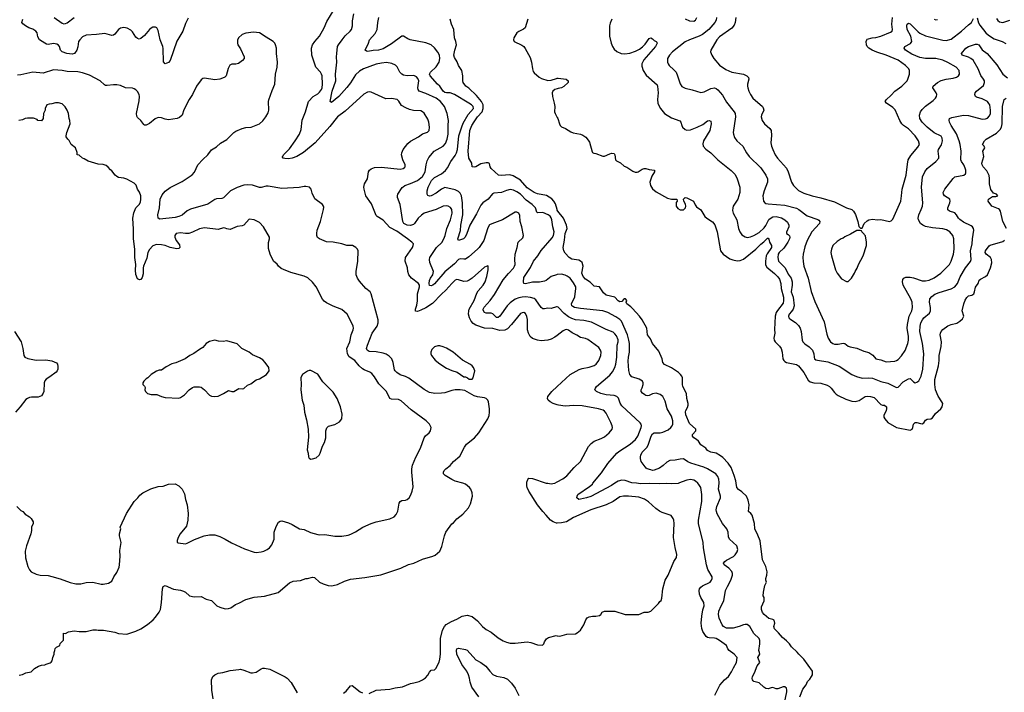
# Model space of a CAD drawing. Header units: inches. Extents: x 1771504 to 1971212, y 471788 to 643615.
# Tile 4 of 256: x 1833737 to 1845207, y 487564 to 495403. Entities that reach past the tile are written whole.
import ezdxf

# ---------------------------------------------------------------- set-up
doc = ezdxf.new("R2010")
doc.units = ezdxf.units.IN
doc.header["$MEASUREMENT"] = 0
for name, color, linetype in [('B8438', 7, 'Continuous'), ('B8439', 7, 'Continuous'), ('B8448', 7, 'Continuous'), ('B8449', 7, 'Continuous')]:
    doc.layers.add(name, color=color, linetype=linetype)

msp = doc.modelspace()

# ---------------------------------------------------------------- linework, layer by layer
at = {"layer": 'B8438', "color": 5}
for points, elevation in [([(1833702, 489730), (1833750, 489682), (1833774, 489670), (1833800, 489640), (1833852, 489610), (1833870, 489592), (1833895, 489550), (1833896, 489530), (1833876, 489490), (1833875, 489450), (1833867, 489410), (1833816, 489270), (1833799, 489210), (1833804, 489130), (1833831, 489030), (1833851, 488990), (1833871, 488970), (1833930, 488941), (1833974, 488930), (1834070, 488924), (1834110, 488915), (1834210, 488888), (1834325, 488845), (1834390, 488828), (1834450, 488830), (1834510, 488846), (1834590, 488847), (1834686, 488826), (1834710, 488826), (1834770, 488837), (1834810, 488861), (1834834, 488910), (1834870, 488962), (1834896, 489024), (1834901, 489050), (1834906, 489150), (1834904, 489216), (1834918, 489310), (1834901, 489390), (1834901, 489410), (1834914, 489470), (1834909, 489490), (1834981, 489650), (1835069, 489790), (1835113, 489830), (1835138, 489862), (1835170, 489888), (1835263, 489937), (1835350, 489962), (1835410, 489968), (1835470, 489991), (1835550, 489995), (1835590, 489971), (1835631, 489930), (1835656, 489876), (1835667, 489810), (1835688, 489750), (1835699, 489650), (1835695, 489570), (1835679, 489501), (1835606, 489410), (1835583, 489370), (1835572, 489332), (1835572, 489312), (1835585, 489305), (1835670, 489295), (1835690, 489301), (1835774, 489346), (1835886, 489390), (1835950, 489401), (1836010, 489399), (1836070, 489379), (1836130, 489350), (1836206, 489306), (1836355, 489235), (1836470, 489196), (1836490, 489194), (1836550, 489200), (1836582, 489210), (1836619, 489230), (1836649, 489250), (1836676, 489284), (1836703, 489350), (1836703, 489430), (1836723, 489497), (1836754, 489546), (1836770, 489558), (1836790, 489561), (1836870, 489539), (1836910, 489522), (1836998, 489470), (1837050, 489462), (1837126, 489426), (1837210, 489404), (1837230, 489400), (1837290, 489404), (1837410, 489384), (1837490, 489385), (1837564, 489396), (1837594, 489406), (1837650, 489434), (1837735, 489490), (1837830, 489530), (1837889, 489551), (1838050, 489588), (1838099, 489610), (1838124, 489636), (1838144, 489676), (1838158, 489770), (1838169, 489790), (1838190, 489801), (1838230, 489804), (1838250, 489811), (1838273, 489830), (1838294, 489866), (1838310, 489910), (1838319, 489959), (1838316, 490000)], 440), ([(1833730, 487765), (1833770, 487772), (1833809, 487791), (1833870, 487802), (1833910, 487842), (1833958, 487870), (1833990, 487881), (1834030, 487885), (1834046, 487894), (1834092, 487908), (1834105, 487915), (1834114, 487930), (1834122, 487970), (1834138, 488010), (1834138, 488030), (1834148, 488050), (1834150, 488074), (1834166, 488090), (1834206, 488110), (1834208, 488132), (1834247, 488173), (1834248, 488252), (1834270, 488251), (1834306, 488270), (1834370, 488281), (1834430, 488275), (1834510, 488275), (1834589, 488291), (1834630, 488291), (1834650, 488287), (1834713, 488287), (1834844, 488264), (1834890, 488251), (1834984, 488244), (1835010, 488248), (1835090, 488276), (1835150, 488305), (1835226, 488354), (1835292, 488410), (1835320, 488440), (1835362, 488498), (1835376, 488530), (1835390, 488610), (1835400, 488770), (1835410, 488797), (1835430, 488811), (1835530, 488767), (1835610, 488756), (1835645, 488745), (1835670, 488730), (1835714, 488690), (1835770, 488678), (1835850, 488681), (1835911, 488651), (1835970, 488636), (1836034, 488574), (1836070, 488556), (1836130, 488539), (1836170, 488542), (1836195, 488550), (1836250, 488588), (1836290, 488602), (1836372, 488648), (1836470, 488675), (1836590, 488684), (1836750, 488726), (1836879, 488841), (1836921, 488859), (1837010, 488868), (1837070, 488891), (1837091, 488891), (1837150, 488907), (1837170, 488901), (1837230, 488850), (1837271, 488830), (1837330, 488810), (1837365, 488805), (1837390, 488808), (1837438, 488822), (1837521, 488859), (1837590, 488882), (1837757, 488903), (1837946, 488934), (1838178, 489010), (1838267, 489053), (1838330, 489071), (1838430, 489117), (1838548, 489150), (1838576, 489164), (1838630, 489211), (1838655, 489265), (1838686, 489390), (1838703, 489430), (1838772, 489528), (1838790, 489541), (1838830, 489587), (1838898, 489642), (1838964, 489716), (1838990, 489762), (1839013, 489850), (1839009, 489890), (1838993, 489930), (1838977, 489950), (1838932, 489990), (1838899, 490000)], 420), ([(1840000, 489537), (1839990, 489537), (1839950, 489550), (1839922, 489570), (1839871, 489630), (1839830, 489671), (1839768, 489750), (1839670, 489907), (1839650, 489950), (1839645, 489970), (1839646, 490000)], 380), ([(1839888, 490000), (1839930, 489993), (1839969, 490000)], 380), ([(1837810, 487550), (1837890, 487591), (1838050, 487601), (1838110, 487617), (1838198, 487630), (1838290, 487668), (1838330, 487673), (1838390, 487690), (1838430, 487711), (1838465, 487735), (1838490, 487766), (1838510, 487801), (1838530, 487821), (1838570, 487827), (1838590, 487845), (1838607, 487890), (1838623, 487917), (1838631, 487949), (1838639, 488010), (1838640, 488190), (1838663, 488290), (1838687, 488333), (1838706, 488354), (1838767, 488390), (1838830, 488417), (1838890, 488453), (1838950, 488463), (1839008, 488448), (1839070, 488398), (1839130, 488332), (1839170, 488298), (1839230, 488264), (1839310, 488200), (1839370, 488164), (1839410, 488147), (1839450, 488139), (1839510, 488136), (1839650, 488151), (1839690, 488144), (1839770, 488119), (1839826, 488114), (1839844, 488130), (1839850, 488152), (1839873, 488187), (1839897, 488203), (1839985, 488225), (1840000, 488223)], 380), ([(1839087, 487510), (1839005, 487625), (1838983, 487683), (1838978, 487730), (1838967, 487770), (1838946, 487810), (1838889, 487889), (1838830, 488010), (1838824, 488050), (1838830, 488071), (1838850, 488079), (1838930, 488063), (1838950, 488054), (1839050, 487944), (1839110, 487912), (1839168, 487868), (1839212, 487810), (1839250, 487773), (1839290, 487754), (1839378, 487738), (1839418, 487718), (1839465, 487670), (1839510, 487611), (1839550, 487527)], 360), ([(1835990, 487490), (1835974, 487590), (1835971, 487709), (1835987, 487750), (1836010, 487770), (1836050, 487787), (1836104, 487796), (1836190, 487817), (1836290, 487832), (1836310, 487833), (1836350, 487824), (1836430, 487793), (1836450, 487790), (1836490, 487798), (1836550, 487837), (1836570, 487844), (1836590, 487847), (1836650, 487833), (1836830, 487745), (1836853, 487730), (1836900, 487680), (1836970, 487559)], 380), ([(1837510, 487553), (1837542, 487578), (1837590, 487639), (1837610, 487643), (1837702, 487570), (1837730, 487557)], 380)]:
    msp.add_lwpolyline(points, dxfattribs=dict(at, elevation=elevation))
at = {"layer": 'B8439', "color": 5}
for points, elevation in [([(1840000, 491724), (1839970, 491702), (1839930, 491681), (1839890, 491667), (1839810, 491661), (1839768, 491668), (1839710, 491687), (1839683, 491710), (1839663, 491750), (1839654, 491790), (1839652, 491910), (1839646, 491946), (1839630, 491981), (1839610, 491991), (1839590, 491988), (1839570, 491978), (1839467, 491850), (1839419, 491801), (1839390, 491784), (1839330, 491782), (1839250, 491803), (1839150, 491810), (1839050, 491844), (1839021, 491861), (1838995, 491890), (1838977, 491930), (1838966, 491970), (1838968, 492010), (1838975, 492030), (1839033, 492130), (1839063, 492217), (1839078, 492242), (1839137, 492310), (1839158, 492350), (1839178, 492410), (1839196, 492490), (1839194, 492530), (1839190, 492534), (1839150, 492518), (1839009, 492391), (1838973, 492367), (1838950, 492357), (1838910, 492352), (1838850, 492373), (1838830, 492375), (1838810, 492367), (1838771, 492330), (1838703, 492250), (1838650, 492203), (1838545, 492095), (1838470, 492047), (1838410, 492017), (1838370, 492002), (1838348, 492008), (1838348, 492030), (1838364, 492076), (1838373, 492127), (1838372, 492210), (1838394, 492290), (1838395, 492310), (1838383, 492330), (1838300, 492390), (1838271, 492430), (1838257, 492470), (1838253, 492513), (1838227, 492590), (1838232, 492630), (1838312, 492750), (1838322, 492770), (1838323, 492790), (1838306, 492810), (1838255, 492850), (1838130, 492937), (1838050, 492983), (1837970, 493066), (1837903, 493110), (1837890, 493123), (1837837, 493257), (1837771, 493351), (1837749, 493430), (1837748, 493452), (1837754, 493490), (1837788, 493550), (1837800, 493630), (1837812, 493650), (1837833, 493667), (1837870, 493679), (1837950, 493686), (1838170, 493663), (1838205, 493670), (1838219, 493681), (1838226, 493690), (1838226, 493710), (1838200, 493770), (1838185, 493830), (1838188, 493852), (1838205, 493890), (1838259, 493961), (1838290, 493989), (1838382, 494038), (1838430, 494072), (1838488, 494092), (1838507, 494113), (1838511, 494150), (1838502, 494210), (1838490, 494245), (1838450, 494315), (1838431, 494331), (1838410, 494340), (1838325, 494345), (1838278, 494358), (1838236, 494376), (1838185, 494405), (1838155, 494455), (1838133, 494473), (1838070, 494484), (1838002, 494482), (1837830, 494558), (1837810, 494563), (1837790, 494560), (1837746, 494534), (1837530, 494336), (1837441, 494270), (1837350, 494160), (1837179, 493970), (1837043, 493857), (1836964, 493810), (1836910, 493789), (1836870, 493783), (1836826, 493786), (1836806, 493790), (1836800, 493800), (1836798, 493810), (1836805, 493815), (1836812, 493830), (1836881, 493899), (1836948, 493990), (1836997, 494070), (1837015, 494125), (1837026, 494234), (1837067, 494330), (1837102, 494450), (1837156, 494510), (1837210, 494541), (1837230, 494558), (1837253, 494590), (1837261, 494610), (1837265, 494650), (1837259, 494750), (1837253, 494770), (1837242, 494790), (1837188, 494850), (1837140, 494990), (1837138, 495070), (1837150, 495110), (1837175, 495150), (1837231, 495210), (1837285, 495310), (1837317, 495383), (1837487, 495667)], 380), ([(1835700, 495420), (1835670, 495359), (1835637, 495270), (1835567, 495153), (1835490, 494927), (1835470, 494904), (1835430, 494888), (1835412, 494912), (1835407, 495067), (1835403, 495090), (1835374, 495170), (1835350, 495279), (1835335, 495310), (1835318, 495318), (1835290, 495317), (1835270, 495305), (1835250, 495288), (1835190, 495218), (1835150, 495183), (1835130, 495177), (1835110, 495183), (1835090, 495198), (1835050, 495263), (1835030, 495283), (1834990, 495304), (1834950, 495313), (1834910, 495305), (1834889, 495290), (1834845, 495235), (1834830, 495223), (1834810, 495218), (1834730, 495242), (1834630, 495230), (1834510, 495222), (1834470, 495202), (1834437, 495170), (1834424, 495150), (1834413, 495087), (1834401, 495050), (1834374, 495010), (1834350, 495002), (1834287, 495010), (1834233, 495030), (1834213, 495050), (1834200, 495090), (1834190, 495107), (1834170, 495119), (1834130, 495124), (1834070, 495116), (1834050, 495118), (1834029, 495129), (1833967, 495170), (1833950, 495202), (1833941, 495250), (1833926, 495270), (1833890, 495294), (1833844, 495310), (1833805, 495330), (1833774, 495354), (1833764, 495370), (1833774, 495410)], 380), ([(1834139, 495430), (1834230, 495361), (1834250, 495356), (1834270, 495358), (1834290, 495368), (1834370, 495430)], 380), ([(1840000, 492055), (1839990, 492058), (1839930, 492037), (1839890, 492040), (1839850, 492032), (1839830, 492034), (1839810, 492050), (1839750, 492138), (1839730, 492154), (1839687, 492167), (1839630, 492173), (1839590, 492171), (1839550, 492163), (1839510, 492145), (1839450, 492103), (1839415, 492070), (1839331, 491949), (1839310, 491932), (1839290, 491934), (1839250, 491974), (1839230, 491983), (1839170, 491983), (1839150, 491990), (1839137, 492017), (1839137, 492030), (1839147, 492053), (1839216, 492130), (1839270, 492202), (1839370, 492370), (1839430, 492446), (1839490, 492509), (1839503, 492530), (1839508, 492550), (1839505, 492610), (1839510, 492670), (1839532, 492750), (1839543, 492810), (1839598, 492862), (1839606, 492890), (1839586, 492990), (1839566, 493050), (1839563, 493123), (1839550, 493150), (1839530, 493162), (1839510, 493162), (1839362, 493070), (1839236, 493024), (1839209, 493011), (1839190, 492978), (1839143, 492830), (1839089, 492750), (1839070, 492730), (1838970, 492640), (1838930, 492614), (1838910, 492611), (1838870, 492615), (1838847, 492610), (1838801, 492559), (1838690, 492463), (1838570, 492324), (1838550, 492308), (1838530, 492300), (1838510, 492306), (1838506, 492330), (1838510, 492363), (1838522, 492390), (1838548, 492430), (1838557, 492470), (1838514, 492574), (1838510, 492610), (1838516, 492630), (1838592, 492748), (1838654, 492806), (1838679, 492850), (1838695, 492890), (1838713, 492970), (1838757, 493070), (1838774, 493150), (1838771, 493191), (1838755, 493215), (1838730, 493231), (1838710, 493235), (1838670, 493229), (1838588, 493190), (1838450, 493147), (1838416, 493124), (1838378, 493090), (1838338, 493030), (1838324, 493016), (1838290, 493004), (1838250, 493009), (1838213, 493030), (1838201, 493050), (1838168, 493250), (1838140, 493330), (1838138, 493350), (1838143, 493370), (1838192, 493448), (1838203, 493457), (1838222, 493470), (1838290, 493493), (1838370, 493530), (1838430, 493577), (1838462, 493630), (1838471, 493710), (1838483, 493757), (1838502, 493798), (1838566, 493870), (1838670, 493928), (1838699, 493961), (1838718, 494010), (1838730, 494070), (1838728, 494172), (1838733, 494230), (1838717, 494310), (1838685, 494390), (1838639, 494450), (1838589, 494489), (1838470, 494545), (1838390, 494570), (1838379, 494590), (1838377, 494610), (1838386, 494690), (1838377, 494717), (1838359, 494739), (1838330, 494753), (1838250, 494748), (1838210, 494757), (1838189, 494769), (1838165, 494790), (1838133, 494853), (1838115, 494875), (1838074, 494894), (1838010, 494903), (1837950, 494898), (1837890, 494885), (1837742, 494830), (1837696, 494804), (1837650, 494759), (1837590, 494666), (1837550, 494614), (1837456, 494510), (1837370, 494440), (1837355, 494450), (1837379, 494570), (1837420, 494690), (1837416, 494770), (1837430, 494910), (1837427, 494970), (1837430, 495010), (1837441, 495090), (1837450, 495110), (1837492, 495170), (1837530, 495216), (1837586, 495270), (1837601, 495290), (1837615, 495330), (1837616, 495390), (1837629, 495470)], 360), ([(1840000, 492432), (1839991, 492431), (1839930, 492409), (1839870, 492365), (1839850, 492355), (1839794, 492346), (1839710, 492343), (1839630, 492326), (1839609, 492330), (1839605, 492350), (1839610, 492399), (1839686, 492514), (1839723, 492590), (1839774, 492650), (1839810, 492712), (1839940, 492860), (1839956, 492890), (1839964, 492930), (1839947, 492990), (1839938, 493070), (1839930, 493094), (1839915, 493115), (1839892, 493130), (1839830, 493156), (1839770, 493152), (1839762, 493162), (1839747, 493210), (1839707, 493250), (1839639, 493299), (1839570, 493368), (1839530, 493396), (1839490, 493416), (1839450, 493424), (1839410, 493414), (1839350, 493389), (1839259, 493381), (1839246, 493374), (1839193, 493310), (1839134, 493270), (1839110, 493240), (1839060, 493140), (1838981, 493010), (1838947, 492910), (1838927, 492870), (1838907, 492850), (1838850, 492830), (1838842, 492850), (1838873, 492947), (1838878, 493010), (1838898, 493130), (1838897, 493270), (1838883, 493350), (1838870, 493380), (1838850, 493400), (1838810, 493420), (1838690, 493447), (1838650, 493430), (1838590, 493383), (1838530, 493351), (1838510, 493345), (1838490, 493353), (1838482, 493370), (1838482, 493410), (1838496, 493450), (1838535, 493530), (1838570, 493564), (1838650, 493605), (1838696, 493644), (1838722, 493678), (1838758, 493750), (1838810, 493820), (1838827, 493850), (1838836, 493890), (1838854, 494050), (1838886, 494154), (1838902, 494198), (1838960, 494300), (1839022, 494370), (1839019, 494390), (1839001, 494410), (1838971, 494430), (1838803, 494530), (1838751, 494549), (1838710, 494550), (1838690, 494556), (1838670, 494571), (1838630, 494630), (1838604, 494650), (1838519, 494750), (1838513, 494770), (1838522, 494790), (1838590, 494853), (1838623, 494910), (1838631, 494951), (1838627, 494990), (1838610, 495026), (1838570, 495076), (1838530, 495110), (1838470, 495133), (1838287, 495167), (1838259, 495179), (1838210, 495212), (1838190, 495210), (1838070, 495123), (1837970, 495064), (1837916, 495050), (1837855, 495045), (1837792, 495032), (1837777, 495037), (1837762, 495050), (1837802, 495130), (1837814, 495170), (1837877, 495243), (1837900, 495290), (1837908, 495372), (1837920, 495430)], 340), ([(1840000, 493185), (1839997, 493190), (1839978, 493258), (1839959, 493290), (1839937, 493317), (1839873, 493353), (1839770, 493374), (1839730, 493389), (1839650, 493445), (1839570, 493533), (1839484, 493584), (1839446, 493594), (1839347, 493587), (1839313, 493593), (1839230, 493669), (1839219, 493690), (1839209, 493729), (1839196, 493736), (1839170, 493737), (1839110, 493724), (1839050, 493689), (1839030, 493684), (1839009, 493690), (1839004, 493730), (1838970, 493788), (1838962, 493870), (1838982, 494110), (1839005, 494170), (1839030, 494214), (1839069, 494270), (1839124, 494330), (1839137, 494370), (1839135, 494410), (1839117, 494450), (1839060, 494520), (1838970, 494604), (1838934, 494630), (1838903, 494670), (1838899, 494690), (1838900, 494750), (1838886, 494810), (1838847, 494870), (1838834, 494914), (1838803, 494963), (1838796, 494990), (1838805, 495050), (1838825, 495110), (1838818, 495150), (1838804, 495190), (1838795, 495290), (1838768, 495350), (1838750, 495410)], 320), ([(1839656, 495410), (1839625, 495310), (1839608, 495292), (1839550, 495266), (1839530, 495249), (1839494, 495190), (1839489, 495169), (1839496, 495150), (1839586, 495106), (1839609, 495089), (1839627, 495067), (1839683, 494963), (1839700, 494910), (1839710, 494830), (1839719, 494799), (1839730, 494784), (1839790, 494733), (1839816, 494716), (1839890, 494693), (1839930, 494698), (1839990, 494719), (1840000, 494720)], 320), ([(1838899, 490000), (1838810, 490027), (1838770, 490043), (1838693, 490090), (1838675, 490110), (1838673, 490130), (1838682, 490150), (1838700, 490170), (1838750, 490207), (1838790, 490255), (1838863, 490317), (1838918, 490422), (1838943, 490457), (1839034, 490530), (1839085, 490590), (1839192, 490750), (1839205, 490790), (1839210, 490830), (1839210, 490870), (1839198, 490950), (1839189, 490970), (1839170, 490989), (1839150, 490997), (1839070, 491009), (1839030, 491021), (1838922, 491082), (1838869, 491089), (1838810, 491089), (1838770, 491082), (1838690, 491054), (1838650, 491049), (1838574, 491046), (1838510, 491058), (1838450, 491092), (1838270, 491227), (1838230, 491246), (1838170, 491266), (1838130, 491290), (1838110, 491310), (1838104, 491324), (1838088, 491408), (1838074, 491450), (1838043, 491483), (1838005, 491505), (1837970, 491518), (1837890, 491531), (1837810, 491538), (1837785, 491550), (1837779, 491570), (1837788, 491610), (1837843, 491750), (1837903, 491830), (1837914, 491870), (1837913, 491907), (1837830, 492210), (1837818, 492230), (1837770, 492272), (1837697, 492357), (1837674, 492390), (1837656, 492430), (1837656, 492470), (1837675, 492590), (1837679, 492710), (1837671, 492730), (1837654, 492750), (1837616, 492770), (1837550, 492773), (1837490, 492792), (1837390, 492811), (1837310, 492815), (1837228, 492848), (1837205, 492865), (1837197, 492890), (1837197, 492910), (1837204, 492950), (1837242, 493050), (1837277, 493190), (1837279, 493219), (1837277, 493230), (1837264, 493250), (1837177, 493317), (1837143, 493383), (1837132, 493430), (1837113, 493450), (1837070, 493459), (1837050, 493458), (1836994, 493446), (1836790, 493436), (1836630, 493463), (1836610, 493463), (1836550, 493446), (1836530, 493447), (1836450, 493476), (1836390, 493480), (1836350, 493475), (1836270, 493447), (1836191, 493409), (1836110, 493328), (1836090, 493320), (1836030, 493314), (1836010, 493306), (1835930, 493254), (1835726, 493194), (1835690, 493174), (1835630, 493127), (1835592, 493108), (1835550, 493098), (1835370, 493080), (1835350, 493090), (1835348, 493128), (1835364, 493210), (1835373, 493310), (1835396, 493364), (1835430, 493404), (1835490, 493447), (1835630, 493519), (1835745, 493595), (1835772, 493628), (1835813, 493710), (1835870, 493773), (1835930, 493830), (1835972, 493888), (1836030, 493922), (1836076, 493964), (1836150, 494006), (1836230, 494087), (1836256, 494104), (1836330, 494136), (1836370, 494146), (1836432, 494152), (1836530, 494188), (1836570, 494224), (1836604, 494270), (1836630, 494319), (1836641, 494350), (1836636, 494450), (1836640, 494470), (1836680, 494580), (1836711, 494650), (1836719, 494770), (1836735, 494850), (1836741, 494910), (1836728, 495010), (1836730, 495070), (1836717, 495110), (1836708, 495128), (1836688, 495148), (1836610, 495201), (1836530, 495249), (1836459, 495259), (1836370, 495245), (1836330, 495229), (1836286, 495190), (1836276, 495164), (1836273, 495130), (1836279, 495110), (1836310, 495065), (1836351, 494970), (1836351, 494950), (1836334, 494926), (1836286, 494894), (1836255, 494885), (1836210, 494885), (1836186, 494874), (1836164, 494836), (1836141, 494750), (1836125, 494735), (1836099, 494721), (1836070, 494710), (1836010, 494704), (1835890, 494721), (1835870, 494716), (1835850, 494703), (1835798, 494630), (1835749, 494531), (1835710, 494472), (1835649, 494351), (1835628, 494292), (1835598, 494262), (1835570, 494251), (1835470, 494238), (1835430, 494243), (1835390, 494259), (1835350, 494263), (1835314, 494246), (1835250, 494194), (1835210, 494175), (1835190, 494176), (1835182, 494182), (1835150, 494230), (1835110, 494263), (1835100, 494280), (1835096, 494310), (1835130, 494458), (1835131, 494510), (1835128, 494530), (1835110, 494567), (1835090, 494587), (1835070, 494597), (1835050, 494605), (1834970, 494608), (1834910, 494635), (1834870, 494645), (1834830, 494646), (1834755, 494635), (1834738, 494638), (1834725, 494645), (1834676, 494690), (1834550, 494755), (1834470, 494785), (1834414, 494794), (1834290, 494800), (1834230, 494810), (1834130, 494819), (1834010, 494781), (1833890, 494790), (1833750, 494759), (1833710, 494756)], 420), ([(1840000, 494599), (1839970, 494588), (1839949, 494571), (1839940, 494550), (1839943, 494510), (1839965, 494430), (1839970, 494390), (1839969, 494329), (1839974, 494310), (1840000, 494264)], 320), ([(1838316, 490000), (1838306, 490130), (1838306, 490170), (1838312, 490210), (1838350, 490305), (1838406, 490410), (1838449, 490530), (1838465, 490555), (1838509, 490590), (1838524, 490610), (1838532, 490652), (1838513, 490690), (1838473, 490730), (1838296, 490856), (1838180, 490960), (1838150, 490975), (1838070, 490979), (1838050, 490990), (1838009, 491069), (1837991, 491091), (1837919, 491158), (1837870, 491241), (1837840, 491280), (1837817, 491297), (1837750, 491322), (1837730, 491335), (1837690, 491370), (1837640, 491430), (1837574, 491474), (1837554, 491510), (1837550, 491570), (1837583, 491650), (1837597, 491730), (1837621, 491790), (1837624, 491810), (1837620, 491830), (1837596, 491890), (1837552, 491970), (1837490, 492024), (1837390, 492063), (1837310, 492103), (1837283, 492123), (1837265, 492145), (1837192, 492290), (1837150, 492343), (1837093, 492393), (1837050, 492414), (1836896, 492456), (1836810, 492493), (1836785, 492505), (1836754, 492530), (1836735, 492555), (1836695, 492590), (1836654, 492670), (1836635, 492735), (1836635, 492805), (1836649, 492850), (1836649, 492870), (1836579, 492990), (1836530, 493039), (1836470, 493069), (1836410, 493078), (1836350, 493009), (1836330, 493002), (1836270, 492995), (1836190, 492959), (1836150, 492964), (1836130, 492975), (1836110, 492979), (1836050, 492959), (1835890, 492977), (1835830, 492964), (1835752, 492928), (1835708, 492912), (1835670, 492911), (1835610, 492918), (1835561, 492910), (1835544, 492890), (1835545, 492870), (1835561, 492830), (1835599, 492779), (1835603, 492750), (1835597, 492743), (1835590, 492737), (1835567, 492733), (1835490, 492748), (1835432, 492772), (1835390, 492781), (1835330, 492782), (1835290, 492768), (1835250, 492724), (1835230, 492690), (1835217, 492623), (1835181, 492530), (1835177, 492510), (1835177, 492443), (1835162, 492398), (1835150, 492375), (1835134, 492370), (1835110, 492382), (1835092, 492432), (1835086, 492486), (1835089, 492550), (1835078, 492630), (1835079, 492730), (1835062, 492850), (1835062, 492962), (1835056, 493090), (1835068, 493152), (1835090, 493210), (1835130, 493251), (1835144, 493276), (1835149, 493310), (1835147, 493350), (1835134, 493394), (1835109, 493430), (1835094, 493474), (1835070, 493498), (1834985, 493545), (1834950, 493557), (1834890, 493564), (1834870, 493574), (1834849, 493590), (1834810, 493642), (1834794, 493654), (1834766, 493686), (1834743, 493703), (1834710, 493716), (1834650, 493721), (1834534, 493754), (1834490, 493782), (1834469, 493789), (1834430, 493826), (1834406, 493830), (1834406, 493854), (1834389, 493909), (1834335, 493950), (1834314, 493994), (1834298, 494010), (1834280, 494040), (1834278, 494050), (1834285, 494090), (1834325, 494190), (1834322, 494230), (1834315, 494250), (1834306, 494310), (1834289, 494349), (1834267, 494387), (1834230, 494421), (1834190, 494433), (1834153, 494433), (1834110, 494422), (1834080, 494420), (1834054, 494410), (1834033, 494367), (1834032, 494348), (1834014, 494310), (1834012, 494250), (1833990, 494226), (1833950, 494228), (1833939, 494239), (1833897, 494257), (1833830, 494255), (1833802, 494250), (1833770, 494236), (1833729, 494229)], 440), ([(1833677, 491770), (1833754, 491650), (1833775, 491570), (1833785, 491490), (1833796, 491470), (1833833, 491453), (1833930, 491434), (1834041, 491441), (1834110, 491429), (1834166, 491406), (1834179, 491390), (1834183, 491363), (1834180, 491330), (1834173, 491310), (1834163, 491297), (1834090, 491240), (1834045, 491215), (1834030, 491196), (1834022, 491170), (1834018, 491070), (1834010, 491050), (1833990, 491021), (1833954, 491006), (1833875, 491005), (1833850, 491001), (1833827, 490990), (1833810, 490975), (1833744, 490890), (1833690, 490830)], 440), ([(1840000, 490916), (1839953, 490930), (1839915, 490950), (1839892, 490970), (1839885, 490990), (1839890, 491010), (1839935, 491070), (1840000, 491130)], 380), ([(1839646, 490000), (1839646, 490014), (1839655, 490045), (1839670, 490061), (1839710, 490058), (1839870, 490003), (1839888, 490000)], 380), ([(1839969, 490000), (1839970, 490000), (1840000, 490017)], 380)]:
    msp.add_lwpolyline(points, dxfattribs=dict(at, elevation=elevation))
for points, elevation in [([(1836010, 491668), (1835950, 491654), (1835911, 491630), (1835870, 491582), (1835830, 491559), (1835767, 491513), (1835718, 491490), (1835665, 491450), (1835557, 491403), (1835508, 491392), (1835443, 491357), (1835390, 491319), (1835362, 491318), (1835330, 491309), (1835270, 491269), (1835230, 491228), (1835210, 491218), (1835182, 491190), (1835172, 491170), (1835173, 491153), (1835190, 491134), (1835197, 491117), (1835194, 491090), (1835202, 491070), (1835226, 491046), (1835270, 491036), (1835335, 491035), (1835391, 491011), (1835430, 491001), (1835590, 490992), (1835610, 491002), (1835658, 491030), (1835710, 491091), (1835750, 491118), (1835770, 491125), (1835830, 491126), (1835850, 491121), (1835891, 491091), (1835948, 491028), (1835970, 491016), (1836010, 491011), (1836050, 491016), (1836110, 491045), (1836170, 491082), (1836210, 491071), (1836230, 491071), (1836290, 491105), (1836330, 491102), (1836350, 491106), (1836390, 491145), (1836430, 491158), (1836490, 491206), (1836530, 491216), (1836613, 491267), (1836642, 491310), (1836638, 491350), (1836598, 491410), (1836570, 491438), (1836530, 491462), (1836450, 491498), (1836410, 491529), (1836326, 491570), (1836279, 491619), (1836270, 491624), (1836150, 491659), (1836106, 491654), (1836055, 491655)], 460), ([(1838630, 491603), (1838610, 491603), (1838570, 491589), (1838540, 491560), (1838526, 491530), (1838526, 491510), (1838533, 491490), (1838577, 491437), (1838630, 491391), (1838710, 491343), (1838770, 491316), (1838835, 491295), (1838910, 491242), (1838930, 491242), (1838954, 491230), (1838973, 491213), (1839010, 491214), (1839018, 491230), (1839039, 491310), (1839024, 491350), (1839010, 491369), (1838990, 491384), (1838897, 491437), (1838840, 491480), (1838785, 491530), (1838710, 491574), (1838670, 491592)], 420), ([(1837130, 491314), (1837110, 491314), (1837090, 491309), (1837031, 491269), (1837017, 491243), (1837011, 491229), (1837016, 491150), (1837011, 491090), (1837027, 490970), (1837048, 490910), (1837053, 490830), (1837080, 490740), (1837099, 490630), (1837103, 490537), (1837086, 490390), (1837098, 490350), (1837102, 490310), (1837110, 490294), (1837130, 490282), (1837150, 490285), (1837190, 490298), (1837224, 490330), (1837237, 490350), (1837266, 490434), (1837286, 490474), (1837302, 490530), (1837302, 490610), (1837315, 490645), (1837335, 490665), (1837410, 490685), (1837464, 490716), (1837489, 490750), (1837493, 490807), (1837475, 490890), (1837435, 490990), (1837390, 491064), (1837270, 491184), (1837210, 491274)], 460)]:
    msp.add_lwpolyline(points, close=True, dxfattribs=dict(at, elevation=elevation))
at = {"layer": 'B8448', "color": 5}
for points, elevation in [([(1840671, 490000), (1840630, 489973), (1840390, 489848), (1840339, 489830), (1840270, 489815), (1840250, 489813), (1840229, 489830), (1840230, 489850), (1840241, 489870), (1840376, 489964), (1840408, 489992), (1840414, 490000)], 360), ([(1841413, 490000), (1841410, 489999), (1841330, 489995), (1841270, 489999), (1841187, 489993), (1841070, 489998), (1840970, 489994), (1840922, 490000)], 360), ([(1841834, 487530), (1841893, 487647), (1841949, 487711), (1841993, 487747), (1842030, 487802), (1842051, 487850), (1842088, 487910), (1842097, 487970), (1842059, 488010), (1842001, 488050), (1841986, 488070), (1841969, 488110), (1841890, 488170), (1841852, 488190), (1841830, 488196), (1841770, 488199), (1841750, 488203), (1841733, 488213), (1841695, 488275), (1841683, 488310), (1841675, 488370), (1841683, 488450), (1841696, 488524), (1841712, 488572), (1841705, 488610), (1841670, 488670), (1841658, 488710), (1841653, 488750), (1841657, 488770), (1841671, 488790), (1841693, 488807), (1841779, 488850), (1841798, 488870), (1841804, 488890), (1841803, 488910), (1841755, 488995), (1841736, 489050), (1841704, 489250), (1841701, 489310), (1841644, 489530), (1841645, 489570), (1841682, 489790), (1841685, 489870), (1841671, 489951), (1841648, 489988), (1841637, 490000)], 360), ([(1842637, 487403), (1842672, 487570), (1842675, 487590), (1842671, 487611), (1842650, 487627), (1842630, 487627), (1842570, 487605), (1842550, 487605), (1842510, 487619), (1842490, 487617), (1842456, 487604), (1842430, 487607), (1842404, 487624), (1842350, 487673), (1842290, 487690), (1842280, 487700), (1842272, 487710), (1842270, 487726), (1842275, 487750), (1842297, 487790), (1842327, 487873), (1842361, 487910), (1842336, 487970), (1842358, 488010), (1842357, 488030), (1842347, 488050), (1842359, 488130), (1842358, 488170), (1842352, 488190), (1842289, 488250), (1842243, 488330), (1842210, 488354), (1842190, 488356), (1842170, 488352), (1842119, 488330), (1842050, 488311), (1841970, 488311), (1841937, 488330), (1841921, 488350), (1841884, 488430), (1841878, 488470), (1841882, 488510), (1841907, 488573), (1841938, 488630), (1841960, 488750), (1841981, 488799), (1842020, 488870), (1842039, 488930), (1842039, 488950), (1842033, 488973), (1841998, 489010), (1841944, 489050), (1841937, 489070), (1841950, 489090), (1841970, 489106), (1842051, 489149), (1842073, 489167), (1842097, 489203), (1842103, 489230), (1842090, 489270), (1842007, 489350), (1841996, 489376), (1841990, 489430), (1841975, 489470), (1841925, 489530), (1841863, 489643), (1841853, 489670), (1841851, 489690), (1841858, 489730), (1841900, 489830), (1841900, 489850), (1841878, 489930), (1841885, 490000)], 340), ([(1842826, 487510), (1842860, 487600), (1842900, 487650), (1842913, 487690), (1842942, 487718), (1842963, 487750), (1842972, 487770), (1842972, 487810), (1842870, 487952), (1842812, 488010), (1842794, 488034), (1842730, 488093), (1842703, 488130), (1842670, 488165), (1842622, 488202), (1842578, 488258), (1842530, 488304), (1842522, 488330), (1842533, 488370), (1842525, 488405), (1842512, 488412), (1842463, 488423), (1842410, 488470), (1842390, 488494), (1842379, 488530), (1842378, 488562), (1842409, 488630), (1842409, 488670), (1842399, 488690), (1842401, 488730), (1842419, 488810), (1842435, 488850), (1842429, 488870), (1842429, 488890), (1842442, 488930), (1842444, 488970), (1842429, 489030), (1842390, 489110), (1842363, 489330), (1842337, 489397), (1842301, 489470), (1842296, 489530), (1842270, 489630), (1842254, 489650), (1842229, 489670), (1842236, 489750), (1842222, 489802), (1842202, 489850), (1842150, 489902), (1842110, 489929), (1842093, 489950), (1842084, 490000)], 320), ([(1840000, 488223), (1840030, 488219), (1840110, 488241), (1840210, 488247), (1840230, 488256), (1840269, 488290), (1840309, 488350), (1840334, 488410), (1840349, 488431), (1840370, 488443), (1840410, 488451), (1840450, 488451), (1840490, 488458), (1840508, 488470), (1840523, 488497), (1840549, 488511), (1840670, 488511), (1840790, 488472), (1840950, 488472), (1841010, 488498), (1841060, 488500), (1841090, 488512), (1841180, 488600), (1841196, 488624), (1841210, 488634), (1841218, 488662), (1841229, 488771), (1841257, 488870), (1841293, 488930), (1841359, 489090), (1841390, 489134), (1841392, 489170), (1841371, 489251), (1841355, 489370), (1841361, 489530), (1841358, 489570), (1841351, 489591), (1841326, 489626), (1841221, 489661), (1841190, 489676), (1841147, 489707), (1841064, 489784), (1841015, 489815), (1840950, 489837), (1840830, 489852), (1840770, 489851), (1840730, 489843), (1840650, 489790), (1840570, 489749), (1840390, 489691), (1840190, 489602), (1840107, 489553), (1840050, 489538), (1840000, 489537)], 380)]:
    msp.add_lwpolyline(points, dxfattribs=dict(at, elevation=elevation))
at = {"layer": 'B8449', "color": 5}
for points, elevation in [([(1840636, 495410), (1840616, 495364), (1840609, 495331), (1840608, 495210), (1840627, 495130), (1840643, 495090), (1840661, 495061), (1840692, 495032), (1840745, 495010), (1840787, 495007), (1840845, 495015), (1840910, 495035), (1840959, 495061), (1840993, 495087), (1841023, 495117), (1841070, 495185), (1841088, 495190), (1841110, 495179), (1841130, 495159), (1841151, 495150), (1841161, 495141), (1841165, 495130), (1841145, 495090), (1841006, 494934), (1840985, 494890), (1840983, 494863), (1840999, 494810), (1841036, 494756), (1841163, 494643), (1841169, 494629), (1841176, 494550), (1841168, 494472), (1841170, 494430), (1841177, 494410), (1841203, 494370), (1841248, 494310), (1841330, 494259), (1841426, 494226), (1841440, 494210), (1841450, 494170), (1841460, 494150), (1841490, 494123), (1841510, 494115), (1841550, 494119), (1841630, 494150), (1841697, 494183), (1841750, 494223), (1841769, 494230), (1841790, 494219), (1841794, 494190), (1841777, 494110), (1841703, 493990), (1841696, 493956), (1841700, 493930), (1841730, 493893), (1841790, 493852), (1841869, 493769), (1842027, 493647), (1842070, 493599), (1842095, 493550), (1842125, 493450), (1842126, 493390), (1842102, 493310), (1842050, 493230), (1842043, 493210), (1842041, 493181), (1842050, 493150), (1842090, 493070), (1842111, 492971), (1842125, 492930), (1842150, 492896), (1842190, 492871), (1842210, 492866), (1842250, 492872), (1842290, 492889), (1842350, 492925), (1842410, 492977), (1842430, 493005), (1842465, 493075), (1842490, 493096), (1842510, 493104), (1842550, 493108), (1842610, 493094), (1842652, 493072), (1842683, 493043), (1842697, 493010), (1842697, 492990), (1842668, 492928), (1842671, 492910), (1842690, 492898), (1842703, 492883), (1842709, 492870), (1842705, 492850), (1842686, 492810), (1842640, 492740), (1842584, 492690), (1842574, 492670), (1842568, 492630), (1842578, 492590), (1842655, 492510), (1842690, 492439), (1842724, 492390), (1842735, 492350), (1842736, 492310), (1842726, 492230), (1842746, 492170), (1842758, 492070), (1842748, 492030), (1842730, 492002), (1842700, 491970), (1842693, 491950), (1842699, 491930), (1842710, 491917), (1842774, 491874), (1842810, 491838), (1842829, 491810), (1842841, 491770), (1842852, 491670), (1842860, 491650), (1842884, 491624), (1842935, 491590), (1842972, 491550), (1842990, 491511), (1842991, 491470), (1842998, 491450), (1843010, 491440), (1843030, 491434), (1843150, 491415), (1843285, 491365), (1843430, 491267), (1843484, 491244), (1843550, 491225), (1843630, 491231), (1843670, 491225), (1843770, 491185), (1843850, 491166), (1843950, 491116), (1843970, 491120), (1844030, 491181), (1844090, 491219), (1844110, 491222), (1844150, 491182), (1844170, 491173), (1844190, 491179), (1844210, 491196), (1844238, 491250), (1844258, 491330), (1844271, 491510), (1844255, 491630), (1844225, 491770), (1844226, 491830), (1844234, 491870), (1844253, 491907), (1844271, 491930), (1844335, 491985), (1844348, 492010), (1844348, 492050), (1844334, 492110), (1844338, 492150), (1844361, 492178), (1844396, 492204), (1844450, 492225), (1844590, 492267), (1844630, 492289), (1844661, 492330), (1844693, 492407), (1844755, 492510), (1844814, 492586), (1844821, 492610), (1844813, 492710), (1844834, 492790), (1844835, 492850), (1844851, 492950), (1844850, 492970), (1844837, 492990), (1844821, 493001), (1844730, 493045), (1844690, 493073), (1844673, 493090), (1844650, 493130), (1844631, 493151), (1844569, 493170), (1844550, 493187), (1844550, 493210), (1844574, 493270), (1844576, 493290), (1844572, 493310), (1844510, 493350), (1844497, 493370), (1844494, 493390), (1844513, 493430), (1844610, 493554), (1844630, 493570), (1844734, 493590), (1844755, 493605), (1844760, 493620), (1844758, 493650), (1844752, 493672), (1844735, 493710), (1844709, 493749), (1844701, 493770), (1844705, 493870), (1844694, 493950), (1844682, 493990), (1844652, 494072), (1844588, 494170), (1844570, 494210), (1844566, 494234), (1844570, 494250), (1844595, 494265), (1844730, 494290), (1844790, 494286), (1844950, 494244), (1844990, 494246), (1845010, 494256), (1845036, 494284), (1845045, 494310), (1845048, 494350), (1845038, 494410), (1845028, 494428), (1845010, 494448), (1844950, 494481), (1844882, 494502), (1844870, 494510), (1844862, 494530), (1844868, 494550), (1844885, 494570), (1844963, 494637), (1844976, 494670), (1844975, 494690), (1844966, 494710), (1844933, 494753), (1844901, 494830), (1844843, 494930), (1844819, 494950), (1844790, 494965), (1844718, 494990), (1844707, 495010), (1844759, 495070), (1844790, 495092), (1844870, 495119), (1844890, 495119), (1844910, 495112), (1844951, 495051), (1845006, 495010), (1845119, 494879), (1845189, 494770), (1845244, 494724)], 340), ([(1841854, 495430), (1841850, 495399), (1841834, 495370), (1841766, 495290), (1841690, 495230), (1841652, 495210), (1841539, 495170), (1841490, 495146), (1841340, 495030), (1841306, 494990), (1841285, 494950), (1841284, 494910), (1841290, 494890), (1841303, 494870), (1841359, 494819), (1841383, 494790), (1841400, 494750), (1841430, 494656), (1841450, 494625), (1841490, 494604), (1841570, 494586), (1841670, 494556), (1841710, 494564), (1841790, 494603), (1841830, 494609), (1841850, 494601), (1841870, 494586), (1841925, 494525), (1841970, 494444), (1842061, 494330), (1842070, 494310), (1842075, 494270), (1842050, 494090), (1842052, 494070), (1842065, 494030), (1842091, 493992), (1842162, 493930), (1842205, 493850), (1842236, 493810), (1842370, 493678), (1842429, 493590), (1842449, 493550), (1842447, 493510), (1842409, 493410), (1842396, 493350), (1842403, 493290), (1842417, 493270), (1842430, 493262), (1842456, 493256), (1842650, 493243), (1842785, 493205), (1842815, 493190), (1842910, 493117), (1843035, 493075), (1843048, 493068), (1843060, 493050), (1843054, 493030), (1842964, 492930), (1842911, 492830), (1842884, 492756), (1842864, 492670), (1842860, 492630), (1842864, 492584), (1842872, 492530), (1842924, 492390), (1842957, 492237), (1843000, 492120), (1843110, 491881), (1843140, 491740), (1843156, 491690), (1843184, 491650), (1843210, 491630), (1843230, 491622), (1843270, 491620), (1843330, 491634), (1843350, 491630), (1843390, 491599), (1843410, 491590), (1843490, 491577), (1843570, 491540), (1843630, 491524), (1843674, 491494), (1843712, 491452), (1843770, 491439), (1843830, 491417), (1843930, 491424), (1843950, 491430), (1843970, 491443), (1844010, 491487), (1844051, 491549), (1844083, 491630), (1844091, 491670), (1844092, 491710), (1844077, 491810), (1844078, 491850), (1844098, 491950), (1844130, 492010), (1844139, 492050), (1844132, 492110), (1844118, 492150), (1844029, 492309), (1844023, 492350), (1844026, 492374), (1844038, 492390), (1844059, 492401), (1844110, 492404), (1844150, 492396), (1844250, 492360), (1844290, 492358), (1844330, 492368), (1844390, 492394), (1844467, 492450), (1844567, 492550), (1844590, 492590), (1844616, 492670), (1844623, 492730), (1844620, 492850), (1844608, 492890), (1844573, 492930), (1844533, 492953), (1844490, 492967), (1844370, 492979), (1844290, 492994), (1844257, 493010), (1844232, 493030), (1844207, 493070), (1844203, 493090), (1844210, 493130), (1844239, 493190), (1844253, 493230), (1844260, 493270), (1844242, 493450), (1844254, 493570), (1844281, 493630), (1844310, 493668), (1844410, 493750), (1844443, 493790), (1844445, 493810), (1844435, 493870), (1844441, 493890), (1844476, 493944), (1844487, 493990), (1844483, 494023), (1844470, 494044), (1844390, 494086), (1844310, 494152), (1844251, 494210), (1844224, 494250), (1844219, 494290), (1844231, 494329), (1844250, 494356), (1844290, 494395), (1844378, 494462), (1844406, 494490), (1844417, 494510), (1844420, 494530), (1844415, 494550), (1844375, 494610), (1844379, 494630), (1844430, 494672), (1844470, 494694), (1844528, 494712), (1844610, 494721), (1844650, 494732), (1844675, 494750), (1844685, 494770), (1844682, 494810), (1844648, 494850), (1844550, 494904), (1844490, 494930), (1844410, 494950), (1844288, 494952), (1844224, 494964), (1844130, 495000), (1844056, 495050), (1844042, 495070), (1844048, 495090), (1844115, 495125), (1844129, 495150), (1844117, 495210), (1844075, 495290), (1844070, 495330), (1844075, 495350), (1844090, 495362), (1844110, 495354), (1844202, 495262), (1844225, 495245), (1844290, 495216), (1844490, 495163), (1844530, 495160), (1844590, 495176), (1844710, 495270), (1844790, 495344), (1844825, 495370), (1844850, 495419)], 360), ([(1841490, 495414), (1841541, 495390), (1841590, 495386), (1841610, 495398), (1841627, 495430)], 360), ([(1842078, 495430), (1842071, 495370), (1842059, 495341), (1842034, 495306), (1841890, 495202), (1841860, 495170), (1841788, 495050), (1841785, 495030), (1841799, 494990), (1841825, 494950), (1841890, 494874), (1841963, 494823), (1842032, 494792), (1842170, 494769), (1842208, 494750), (1842226, 494730), (1842232, 494710), (1842215, 494650), (1842215, 494630), (1842218, 494610), (1842233, 494570), (1842252, 494530), (1842279, 494490), (1842390, 494390), (1842398, 494378), (1842405, 494350), (1842378, 494290), (1842376, 494270), (1842386, 494230), (1842415, 494190), (1842477, 494137), (1842491, 494112), (1842495, 494055), (1842489, 493970), (1842495, 493930), (1842509, 493890), (1842538, 493830), (1842565, 493790), (1842671, 493671), (1842690, 493630), (1842728, 493508), (1842750, 493470), (1842810, 493414), (1842870, 493383), (1842970, 493349), (1843070, 493327), (1843230, 493279), (1843370, 493211), (1843430, 493191), (1843450, 493170), (1843472, 493132), (1843501, 493050), (1843513, 492993), (1843530, 492974), (1843550, 492974), (1843575, 493030), (1843610, 493061), (1843630, 493071), (1843670, 493077), (1843730, 493071), (1843770, 493074), (1843870, 493051), (1843890, 493058), (1843910, 493078), (1844000, 493290), (1844011, 493350), (1844017, 493430), (1844065, 493590), (1844079, 493721), (1844089, 493770), (1844119, 493821), (1844201, 493919), (1844218, 493950), (1844209, 493990), (1844170, 494050), (1844090, 494130), (1844034, 494170), (1844015, 494190), (1843990, 494230), (1843934, 494354), (1843910, 494379), (1843833, 494430), (1843821, 494450), (1843830, 494470), (1843890, 494522), (1843932, 494570), (1844014, 494630), (1844074, 494690), (1844085, 494710), (1844101, 494770), (1844101, 494810), (1844094, 494830), (1844058, 494870), (1843972, 494930), (1843830, 494989), (1843724, 495024), (1843669, 495049), (1843630, 495071), (1843611, 495090), (1843602, 495110), (1843597, 495150), (1843604, 495170), (1843610, 495175), (1843667, 495193), (1843710, 495195), (1843770, 495210), (1843883, 495257), (1843901, 495270), (1843903, 495290), (1843897, 495350), (1843906, 495430)], 380), ([(1844390, 495410), (1844410, 495401), (1844430, 495404)], 380), ([(1844890, 495426), (1844908, 495368), (1844921, 495341), (1844991, 495250), (1845022, 495222), (1845090, 495181), (1845181, 495150), (1845225, 495125)], 360), ([(1845117, 495417), (1845130, 495393), (1845150, 495379), (1845190, 495372), (1845270, 495398)], 380), ([(1840000, 494720), (1840010, 494720), (1840102, 494710), (1840126, 494690), (1840126, 494670), (1840076, 494624), (1840050, 494610), (1840010, 494602), (1840000, 494599)], 320), ([(1845234, 492970), (1845190, 493050), (1845163, 493170), (1845150, 493190), (1845138, 493198), (1845061, 493230), (1845019, 493290), (1845024, 493310), (1845070, 493342), (1845110, 493343), (1845133, 493350), (1845115, 493370), (1845083, 493383), (1845050, 493426), (1845034, 493490), (1845034, 493554), (1845029, 493589), (1845002, 493642), (1844961, 493690), (1844950, 493710), (1844947, 493730), (1844967, 493810), (1844958, 493870), (1844979, 493910), (1844973, 493930), (1844954, 493950), (1844977, 493990), (1844994, 494010), (1845118, 494082), (1845157, 494123), (1845173, 494150), (1845182, 494190), (1845187, 494393), (1845206, 494474), (1845230, 494490)], 320), ([(1840000, 494264), (1840008, 494250), (1840025, 494190), (1840035, 494170), (1840050, 494155), (1840094, 494134), (1840156, 494096), (1840185, 494085), (1840270, 494069), (1840297, 494057), (1840333, 494033), (1840360, 494000), (1840375, 493975), (1840405, 493865), (1840410, 493856), (1840426, 493846), (1840450, 493843), (1840530, 493813), (1840549, 493811), (1840610, 493841), (1840630, 493846), (1840662, 493842), (1840672, 493830), (1840678, 493770), (1840690, 493758), (1840735, 493735), (1840778, 493698), (1840810, 493683), (1840878, 493638), (1840907, 493627), (1840930, 493626), (1840941, 493630), (1840990, 493663), (1841010, 493670), (1841030, 493670), (1841070, 493658), (1841134, 493650), (1841134, 493630), (1841100, 493580), (1841077, 493510), (1841084, 493470), (1841110, 493433), (1841150, 493397), (1841283, 493323), (1841330, 493313), (1841391, 493310), (1841397, 493290), (1841386, 493274), (1841384, 493230), (1841403, 493203), (1841430, 493188), (1841470, 493189), (1841495, 493210), (1841499, 493230), (1841494, 493254), (1841473, 493290), (1841469, 493310), (1841489, 493330), (1841510, 493327), (1841587, 493290), (1841604, 493244), (1841623, 493223), (1841670, 493189), (1841720, 493110), (1841741, 493090), (1841806, 493046), (1841834, 493014), (1841864, 492930), (1841901, 492710), (1841932, 492670), (1842010, 492618), (1842044, 492604), (1842094, 492594), (1842130, 492596), (1842170, 492611), (1842312, 492728), (1842370, 492789), (1842407, 492813), (1842450, 492859), (1842456, 492856), (1842464, 492844), (1842473, 492810), (1842496, 492770), (1842495, 492750), (1842444, 492676), (1842433, 492650), (1842424, 492590), (1842426, 492546), (1842440, 492520), (1842530, 492447), (1842570, 492407), (1842590, 492378), (1842603, 492330), (1842606, 492270), (1842634, 492170), (1842636, 492130), (1842630, 492101), (1842565, 492015), (1842549, 491990), (1842536, 491950), (1842531, 491791), (1842535, 491750), (1842524, 491690), (1842527, 491670), (1842536, 491650), (1842590, 491600), (1842609, 491570), (1842619, 491530), (1842628, 491450), (1842638, 491430), (1842650, 491418), (1842669, 491409), (1842785, 491385), (1842808, 491370), (1842872, 491290), (1842924, 491203), (1842944, 491184), (1842990, 491171), (1843070, 491168), (1843144, 491144), (1843170, 491130), (1843190, 491110), (1843230, 491057), (1843250, 491038), (1843270, 491024), (1843360, 490980), (1843430, 490958), (1843470, 490952), (1843516, 490964), (1843588, 491010), (1843610, 491016), (1843650, 491013), (1843690, 491000), (1843770, 490920), (1843790, 490912), (1843811, 490910), (1843833, 490893), (1843835, 490870), (1843830, 490850), (1843803, 490790), (1843805, 490770), (1843815, 490750), (1843849, 490710), (1843952, 490650), (1844110, 490620), (1844132, 490630), (1844142, 490650), (1844150, 490690), (1844170, 490708), (1844190, 490710), (1844230, 490696), (1844250, 490694), (1844270, 490706), (1844290, 490735), (1844310, 490747), (1844350, 490751), (1844370, 490763), (1844405, 490815), (1844469, 490870), (1844484, 490890), (1844490, 490930), (1844481, 490950), (1844435, 491015), (1844406, 491090), (1844398, 491150), (1844397, 491210), (1844441, 491370), (1844448, 491430), (1844448, 491490), (1844473, 491593), (1844474, 491650), (1844460, 491730), (1844463, 491750), (1844472, 491770), (1844490, 491791), (1844550, 491835), (1844588, 491852), (1844654, 491866), (1844690, 491888), (1844722, 491918), (1844735, 491950), (1844718, 492010), (1844735, 492090), (1844750, 492133), (1844770, 492164), (1844790, 492184), (1844830, 492192), (1844853, 492207), (1844861, 492230), (1844870, 492286), (1844901, 492330), (1844914, 492366), (1844930, 492381), (1844990, 492410), (1845010, 492430), (1845048, 492510), (1845061, 492570), (1845059, 492610), (1845048, 492630), (1844995, 492670), (1844986, 492690), (1844990, 492710), (1845030, 492768), (1845043, 492777), (1845190, 492819), (1845210, 492835)], 320), ([(1842084, 490000), (1842080, 490030), (1842061, 490090), (1842024, 490184), (1841990, 490235), (1841930, 490301), (1841902, 490322), (1841850, 490350), (1841790, 490364), (1841750, 490384), (1841730, 490409), (1841670, 490449), (1841644, 490490), (1841622, 490510), (1841589, 490530), (1841575, 490550), (1841575, 490570), (1841614, 490610), (1841613, 490630), (1841539, 490699), (1841497, 490797), (1841492, 490832), (1841496, 490850), (1841516, 490884), (1841524, 490910), (1841524, 490930), (1841510, 490990), (1841505, 491045), (1841463, 491130), (1841457, 491150), (1841457, 491230), (1841449, 491250), (1841435, 491270), (1841411, 491291), (1841330, 491346), (1841250, 491384), (1841230, 491409), (1841221, 491450), (1841181, 491541), (1841109, 491630), (1841085, 491685), (1841049, 491730), (1841041, 491810), (1840990, 491904), (1840956, 491950), (1840877, 492037), (1840857, 492057), (1840809, 492090), (1840804, 492110), (1840809, 492130), (1840795, 492150), (1840782, 492150), (1840770, 492142), (1840750, 492119), (1840730, 492116), (1840710, 492128), (1840669, 492169), (1840570, 492192), (1840539, 492219), (1840490, 492291), (1840430, 492297), (1840383, 492343), (1840330, 492380), (1840301, 492410), (1840287, 492450), (1840302, 492530), (1840290, 492573), (1840271, 492591), (1840250, 492600), (1840170, 492612), (1840139, 492630), (1840090, 492682), (1840077, 492710), (1840068, 492750), (1840085, 492835), (1840091, 492910), (1840113, 492970), (1840108, 493010), (1840073, 493090), (1840008, 493170), (1840000, 493185)], 320), ([(1841885, 490000), (1841886, 490010), (1841883, 490050), (1841870, 490080), (1841846, 490110), (1841748, 490170), (1841707, 490190), (1841554, 490234), (1841521, 490250), (1841470, 490284), (1841430, 490282), (1841371, 490269), (1841310, 490266), (1841275, 490245), (1841233, 490207), (1841190, 490178), (1841130, 490153), (1841110, 490151), (1841090, 490156), (1841048, 490168), (1841036, 490176), (1840976, 490256), (1840968, 490288), (1840969, 490310), (1840973, 490330), (1840990, 490362), (1841041, 490419), (1841057, 490443), (1841094, 490550), (1841110, 490575), (1841130, 490588), (1841198, 490590), (1841230, 490596), (1841290, 490624), (1841321, 490650), (1841337, 490670), (1841344, 490690), (1841346, 490730), (1841330, 490781), (1841279, 490870), (1841257, 490957), (1841230, 491010), (1841197, 491037), (1841150, 491049), (1841110, 491044), (1841070, 491024), (1841050, 491020), (1841030, 491023), (1841020, 491030), (1840992, 491050), (1840975, 491070), (1840975, 491090), (1840988, 491112), (1841001, 491150), (1841002, 491170), (1840994, 491190), (1840955, 491215), (1840870, 491242), (1840845, 491270), (1840835, 491315), (1840825, 491425), (1840828, 491470), (1840840, 491530), (1840841, 491630), (1840835, 491670), (1840817, 491730), (1840749, 491889), (1840730, 491910), (1840682, 491942), (1840590, 491990), (1840532, 492012), (1840270, 492038), (1840201, 492050), (1840180, 492060), (1840169, 492070), (1840167, 492090), (1840205, 492175), (1840216, 492270), (1840214, 492290), (1840190, 492338), (1840150, 492390), (1840115, 492415), (1840090, 492427), (1840050, 492436), (1840000, 492432)], 340), ([(1840414, 490000), (1840516, 490124), (1840588, 490230), (1840692, 490350), (1840715, 490370), (1840850, 490456), (1840910, 490510), (1840938, 490550), (1840975, 490650), (1840979, 490670), (1840976, 490690), (1840965, 490705), (1840750, 490904), (1840733, 490933), (1840711, 490991), (1840692, 491012), (1840662, 491022), (1840570, 491033), (1840507, 491047), (1840456, 491070), (1840439, 491090), (1840444, 491110), (1840457, 491130), (1840610, 491262), (1840641, 491299), (1840671, 491350), (1840681, 491390), (1840692, 491472), (1840696, 491610), (1840710, 491650), (1840710, 491672), (1840690, 491717), (1840670, 491744), (1840650, 491762), (1840570, 491793), (1840397, 491877), (1840310, 491897), (1840210, 491905), (1840170, 491919), (1840130, 491942), (1840081, 491981), (1840010, 492052), (1840000, 492055)], 360), ([(1840000, 491130), (1840150, 491270), (1840254, 491326), (1840290, 491338), (1840370, 491352), (1840430, 491375), (1840451, 491390), (1840483, 491430), (1840508, 491490), (1840510, 491530), (1840505, 491550), (1840484, 491584), (1840356, 491676), (1840330, 491687), (1840270, 491698), (1840228, 491728), (1840174, 491754), (1840130, 491786), (1840110, 491791), (1840090, 491788), (1840070, 491777), (1840000, 491724)], 380), ([(1840000, 490017), (1840066, 490054), (1840110, 490087), (1840195, 490185), (1840270, 490255), (1840365, 490430), (1840394, 490466), (1840430, 490493), (1840510, 490522), (1840550, 490543), (1840605, 490590), (1840638, 490630), (1840642, 490650), (1840638, 490670), (1840622, 490710), (1840570, 490816), (1840550, 490841), (1840533, 490853), (1840479, 490870), (1840290, 490903), (1840193, 490907), (1840090, 490901), (1840012, 490912), (1840000, 490916)], 380), ([(1840922, 490000), (1840870, 490007), (1840790, 490034), (1840750, 490038), (1840710, 490026), (1840671, 490000)], 360), ([(1841637, 490000), (1841610, 490027), (1841590, 490037), (1841550, 490045), (1841510, 490038), (1841413, 490000)], 360)]:
    msp.add_lwpolyline(points, dxfattribs=dict(at, elevation=elevation))
at = {"layer": 'B8449', "color": 5, "elevation": 380}
msp.add_lwpolyline([(1843490, 492948), (1843415, 492905), (1843350, 492874), (1843330, 492859), (1843305, 492850), (1843261, 492819), (1843211, 492770), (1843194, 492730), (1843188, 492690), (1843193, 492650), (1843239, 492490), (1843261, 492450), (1843310, 492382), (1843370, 492352), (1843390, 492354), (1843428, 492390), (1843462, 492450), (1843469, 492470), (1843493, 492507), (1843509, 492550), (1843562, 492650), (1843602, 492770), (1843602, 492810), (1843590, 492886), (1843560, 492920), (1843546, 492930), (1843542, 492942), (1843527, 492947)], close=True, dxfattribs=at)

doc.saveas('drawing.dxf')
